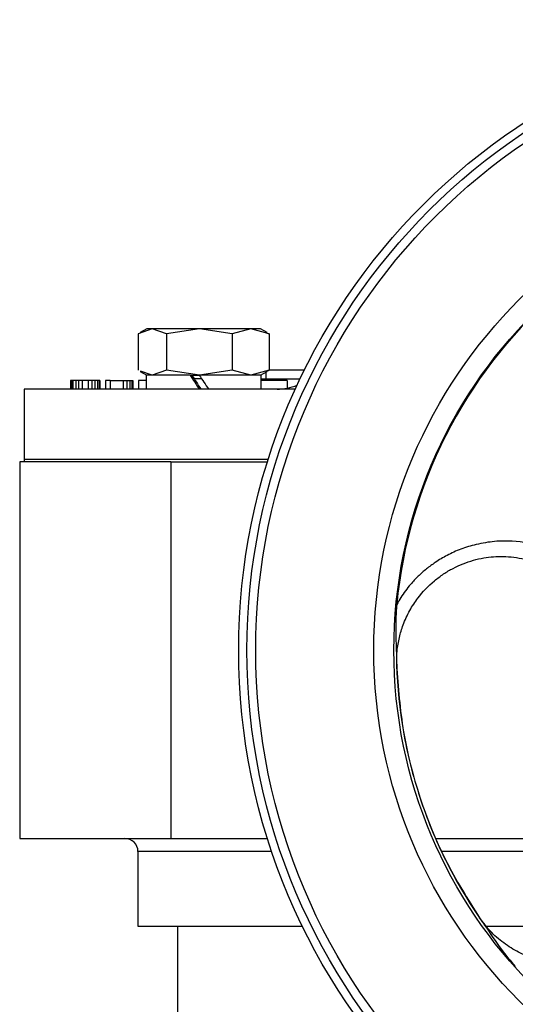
# Model space of a CAD drawing. Header units: millimetres. Extents: x 181 to 1242, y 71 to 1037.
# Tile 28 of 30: x 1073 to 1129, y 604 to 717. Entities that reach past the tile are written whole.
import ezdxf

# ---------------------------------------------------------------- set-up
doc = ezdxf.new("R2010")
doc.units = ezdxf.units.MM

msp = doc.modelspace()

# ---------------------------------------------------------------- linework, layer by layer
at = {"color": 7, "linetype": 'Continuous', "lineweight": 25}
for p, q in [((1088.06, 681.28), (1086.44, 680.7)), ((1086.44, 680.7), (1086.44, 676.56)), ((1087.42, 681.28), (1086.68, 680.85)), ((1088.06, 681.28), (1087.42, 681.28)), ((1089.68, 680.7), (1088.06, 681.28)), ((1093.43, 681.28), (1088.06, 681.28)), ((1093.43, 681.28), (1089.68, 680.7)), ((1089.68, 680.7), (1089.68, 676.56)), ((1097.17, 680.7), (1093.43, 681.28)), ((1099.29, 681.28), (1093.43, 681.28)), ((1099.29, 681.28), (1097.17, 680.7)), ((1097.17, 680.7), (1097.17, 676.56)), ((1101.41, 680.7), (1099.29, 681.28)), ((1100.42, 681.28), (1099.29, 681.28)), ((1101.17, 680.85), (1100.42, 681.28)), ((1101.13, 680.79), (1101.41, 680.7)), ((1101.41, 680.7), (1101.41, 676.56)), ((1086.68, 676.41), (1087.42, 675.98)), ((1088.06, 675.98), (1086.71, 676.46)), ((1087.37, 675.98), (1087.37, 674.38)), ((1092.38, 675.98), (1087.37, 675.98)), ((1089.68, 676.56), (1088.06, 675.98)), ((1093.43, 675.98), (1089.68, 676.56)), ((1092.38, 675.98), (1093.43, 675.98)), ((1100.47, 675.98), (1093.42, 675.98)), ((1097.17, 676.56), (1093.43, 675.98)), ((1099.29, 675.98), (1097.17, 676.56)), ((1101.41, 676.56), (1099.29, 675.98)), ((1100.42, 675.98), (1101.17, 676.41)), ((1100.47, 674.38), (1100.47, 675.98)), ((1101, 676.31), (1101, 675.58)), ((1101.13, 676.46), (1101.41, 676.56)), ((1101.41, 676.58), (1105.42, 676.58)), ((1078.73, 675.38), (1078.73, 674.38)), ((1078.82, 675.38), (1078.73, 675.38)), ((1078.82, 675.38), (1078.82, 674.38)), ((1078.98, 675.38), (1078.82, 675.38)), ((1078.98, 675.38), (1078.98, 674.38)), ((1079.32, 675.38), (1078.98, 675.38)), ((1079.32, 675.38), (1079.32, 674.38)), ((1079.65, 675.38), (1079.32, 675.38)), ((1079.65, 675.38), (1079.65, 674.38)), ((1080.07, 675.38), (1079.65, 675.38)), ((1080.07, 675.38), (1080.07, 674.38)), ((1080.73, 675.38), (1080.07, 675.38)), ((1080.73, 675.38), (1080.73, 674.38)), ((1081.15, 675.38), (1080.73, 675.38)), ((1081.15, 675.38), (1081.15, 674.38)), ((1081.48, 675.38), (1081.15, 675.38)), ((1081.48, 675.38), (1081.48, 674.38)), ((1081.82, 675.38), (1081.48, 675.38)), ((1081.82, 675.38), (1081.82, 674.38)), ((1081.98, 675.38), (1081.82, 675.38)), ((1081.98, 675.38), (1081.98, 674.38)), ((1082.07, 675.38), (1081.98, 675.38)), ((1082.07, 675.38), (1082.07, 674.38)), ((1082.73, 675.38), (1082.73, 674.38)), ((1083.23, 675.38), (1082.73, 675.38)), ((1083.23, 675.38), (1083.23, 674.38)), ((1083.23, 675.38), (1084.73, 675.38)), ((1084.73, 675.38), (1084.73, 674.38)), ((1084.73, 675.38), (1085.15, 675.38)), ((1085.15, 675.38), (1085.15, 674.38)), ((1085.15, 675.38), (1085.48, 675.38)), ((1085.48, 675.38), (1085.48, 674.38)), ((1085.48, 675.38), (1085.73, 675.38)), ((1085.73, 675.38), (1085.73, 674.38)), ((1085.73, 675.38), (1085.82, 675.38)), ((1085.82, 675.38), (1085.82, 674.38)), ((1086.48, 675.38), (1086.48, 674.38)), ((1087.37, 675.38), (1086.48, 675.38)), ((1100.47, 675.58), (1101, 675.58)), ((1103.44, 675.38), (1100.47, 675.38)), ((1101, 675.58), (1104.94, 675.58)), ((1103.44, 675.38), (1103.44, 674.49)), ((1073.42, 674.38), (1073.42, 666.38)), ((1104.38, 674.38), (1073.42, 674.38)), ((1072.92, 666.08), (1072.92, 623.08)), ((1090.16, 666.08), (1072.92, 666.08)), ((1073.42, 666.38), (1073.42, 666.08)), ((1073.42, 666.38), (1101.3, 666.38)), ((1090.16, 666.08), (1101.21, 666.08)), ((1090.16, 666.08), (1090.16, 623.08)), ((1115.94, 643.31), (1115.94, 643.27)), ((1115.95, 642.92), (1115.95, 642.92)), ((1072.92, 623.08), (1090.16, 623.08)), ((1090.16, 623.08), (1101.21, 623.08)), ((1120.39, 623.08), (1149.63, 623.08)), ((1086.42, 621.58), (1086.42, 613.08)), ((1086.42, 613.08), (1105.18, 613.08)), ((1090.92, 613.08), (1090.92, 601.08)), ((1126.19, 613.08), (1144.46, 613.08))]:
    msp.add_line(p, q, dxfattribs=at)
at = {"color": 8, "linetype": 'Continuous', "lineweight": 25}
for p, q in [((1093.62, 675.58), (1092.83, 675.58)), ((1101.7, 621.58), (1086.42, 621.58)), ((1149.3, 621.58), (1121.07, 621.58))]:
    msp.add_line(p, q, dxfattribs=at)
at = {"color": 7, "linetype": 'Continuous', "lineweight": 25, "flags": 128}
msp.add_lwpolyline([(1125.63, 613.69), (1125.63, 613.69), (1125.63, 613.69), (1125.63, 613.69), (1125.62, 613.69), (1125.62, 613.7), (1125.62, 613.7), (1125.62, 613.7), (1125.62, 613.7)], dxfattribs=at)
at = {"color": 7, "linetype": 'Continuous', "lineweight": 25}
for radius in [72, 71.06, 70.05, 56.58, 54.29]:
    msp.add_circle((1169.92, 644.58), radius, dxfattribs=at)
for centre, radius, start, end in [((1169.92, 644.58), 54.22, 131.7815, 174.4682), ((1102.3, 680.38), 6, 270, 292.4392), ((1169.92, 644.58), 54, 181.7569, 214.4931), ((1084.92, 621.58), 1.5, 360, 90)]:
    msp.add_arc(centre, radius, start, end, dxfattribs=at)
for centre, major_axis, start_param, end_param in [((1093.92, 674.38), (-6.54, 9.98), 1.386755, 1.547755), ((1093.92, 674.38), (-4.04, 6.17), 1.285499, 1.547755), ((1093.92, 675.98), (-6.54, 9.98), 1.547755, 1.708755)]:
    msp.add_ellipse(centre, major_axis=major_axis, ratio=0.035159, start_param=start_param, end_param=end_param, dxfattribs=at)
for points, knots in [([(1131.87, 656.67), (1130.66, 656.87), (1129.11, 657.12), (1127.13, 657), (1126.07, 656.87), (1124.78, 656.61), (1123.3, 656.16), (1121.74, 655.46), (1120.44, 654.68), (1119.34, 653.87), (1118.39, 653.03), (1117.6, 652.19), (1116.95, 651.37), (1116.42, 650.61), (1116.11, 650.07), (1115.95, 649.8)], [0, 0, 0, 0, 0.211573, 0.269834, 0.328289, 0.387212, 0.484936, 0.575589, 0.658694, 0.724356, 0.789837, 0.855498, 0.903783, 0.951909, 1, 1, 1, 1]), ([(1115.95, 642.92), (1115.95, 643.45), (1115.96, 644.49), (1116.23, 646.02), (1116.61, 647.29), (1117.03, 648.3), (1117.43, 649.1), (1117.88, 649.84), (1118.73, 651.06), (1119.72, 652.09), (1120.78, 652.92), (1121.3, 653.29), (1121.84, 653.63), (1122.57, 654.03), (1123.53, 654.47), (1124.7, 654.87), (1126.23, 655.21), (1128.23, 655.38), (1129.73, 655.14), (1130.54, 655)], [0, 0, 0, 0, 0.069613, 0.137513, 0.203728, 0.243942, 0.283111, 0.321245, 0.358355, 0.480661, 0.510093, 0.539058, 0.567566, 0.595627, 0.653781, 0.711321, 0.768351, 0.875081, 1, 1, 1, 1]), ([(1115.95, 649.8), (1115.91, 649.18), (1115.82, 647.93), (1115.85, 646.15), (1115.9, 644.76), (1115.93, 643.73), (1115.94, 643.19), (1115.95, 642.92)], [0, 0, 0, 0, 0.261176, 0.529195, 0.764472, 0.882016, 1, 1, 1, 1]), ([(1115.95, 642.92), (1116.13, 640.35), (1116.5, 635.22), (1118.45, 627.73), (1121.31, 620.53), (1124.05, 616.17), (1125.42, 614)], [0, 0, 0, 0, 0.25, 0.5, 0.75, 1, 1, 1, 1]), ([(1143.44, 611.97), (1142.98, 611.58), (1142.06, 610.8), (1140.65, 610.02), (1139.4, 609.5), (1138.35, 609.17), (1136.8, 608.84), (1135.26, 608.75), (1133.8, 608.88), (1132.89, 609.03), (1131.63, 609.34), (1130.08, 609.93), (1128.33, 610.96), (1126.72, 612.3), (1125.86, 613.42), (1125.42, 614)], [0, 0, 0, 0, 0.0971061, 0.1924545, 0.2466647, 0.301308, 0.3564626, 0.4798035, 0.5227412, 0.5665934, 0.6113815, 0.7067848, 0.8009371, 0.8983077, 1, 1, 1, 1]), ([(1125.42, 614), (1125.61, 613.72), (1126.45, 612.52), (1127.65, 610.66), (1128.95, 609.09), (1129.49, 608.45)], [0, 0, 0, 0, 0.147246, 0.648173, 1, 1, 1, 1])]:
    msp.add_open_spline(points, degree=3, knots=knots, dxfattribs=at)

doc.saveas('drawing.dxf')
